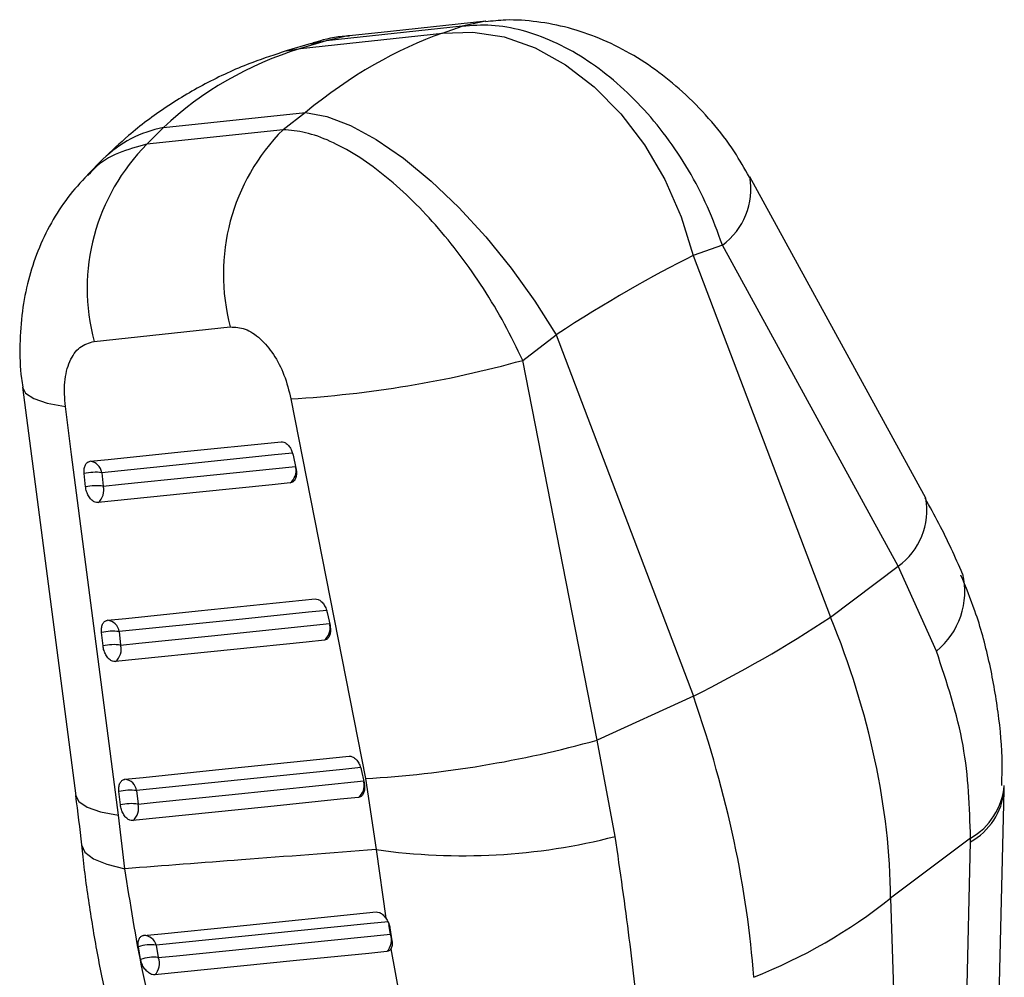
# Model space of a CAD drawing. Header units: millimetres. Extents: x 32 to 375, y 34 to 288.
# Tile 41 of 41: x 315 to 350, y 251 to 285. Entities that reach past the tile are written whole.
import ezdxf

# ---------------------------------------------------------------- set-up
doc = ezdxf.new("R2010")
doc.units = ezdxf.units.MM

msp = doc.modelspace()

# ---------------------------------------------------------------- linework, layer by layer
at = {"color": 7, "linetype": 'Continuous', "lineweight": 25}
for p, q in [((330.60558, 285.061621), (325.781456, 284.547345)), ((329.90863, 284.812824), (330.60558, 285.061621)), ((324.873899, 284.275759), (329.90863, 284.812824)), ((325.781456, 284.547345), (324.873899, 284.275759)), ((325.249561, 284.450353), (324.369602, 284.187031)), ((320.013344, 281.46982), (325.048075, 282.006885)), ((325.048075, 282.006885), (324.25379, 281.394811)), ((319.426882, 280.878927), (320.013344, 281.46982)), ((324.25379, 281.394811), (319.426882, 280.878927)), ((317.869553, 280.348296), (317.317924, 279.79249)), ((339.828651, 277.305657), (338.792193, 276.935665)), ((346.067042, 265.923447), (339.828651, 277.305657)), ((338.792193, 276.935665), (343.665859, 264.118409)), ((317.555774, 273.890894), (322.383109, 274.404867)), ((332.750425, 273.219484), (333.931637, 274.129726)), ((333.931637, 274.129726), (338.805304, 261.31247)), ((335.389753, 259.759579), (332.750425, 273.219484)), ((324.534764, 271.855852), (327.174848, 258.396714)), ((324.607644, 269.862548), (324.709557, 269.392634)), ((317.252734, 268.732204), (317.200739, 269.207269)), ((317.826956, 269.238765), (317.878953, 268.763705)), ((343.665859, 264.118409), (346.067042, 265.923447)), ((347.418899, 262.916185), (346.067042, 265.923447)), ((325.816476, 264.28827), (325.918374, 263.818356)), ((318.443831, 263.603439), (318.495839, 263.128382)), ((317.869603, 263.09686), (317.817598, 263.571919)), ((338.805304, 261.31247), (335.389753, 259.759579)), ((336.033046, 256.343272), (335.389753, 259.759579)), ((327.025176, 258.713924), (327.127066, 258.244005)), ((327.174848, 258.396714), (327.549031, 255.87979)), ((318.486558, 257.461551), (318.434548, 257.936607)), ((319.060791, 257.968145), (319.112803, 257.49309)), ((318.648179, 255.201031), (318.422116, 257.102275)), ((348.630243, 256.286208), (345.79428, 254.154334)), ((348.627253, 256.148837), (348.630243, 256.286208)), ((347.729316, 218.272643), (348.627253, 256.148837)), ((327.549031, 255.87979), (327.901834, 253.4445)), ((345.79428, 254.154334), (346.947017, 217.444089)), ((328.039925, 253.106216), (328.114814, 252.648137)), ((319.204362, 251.9862), (319.125839, 252.432645)), ((319.753413, 252.4894), (319.831375, 252.050122)), ((328.080068, 252.361534), (328.649435, 249.266571))]:
    msp.add_line(p, q, dxfattribs=at)
at = {"color": 8, "linetype": 'Continuous', "lineweight": 25}
for p, q in [((325.781456, 284.547345), (325.260064, 284.422226)), ((324.369284, 284.186933), (324.873899, 284.275759)), ((328.060921, 252.878606), (328.006466, 253.223904))]:
    msp.add_line(p, q, dxfattribs=at)
at = {"color": 7, "linetype": 'Continuous', "lineweight": 25, "flags": 128}
for points in [[(331.437419, 285.238002), (328.060532, 284.878007), (326.613307, 284.723728)], [(326.613397, 284.72374), (326.554086, 284.716982), (325.781456, 284.547345)], [(329.90863, 284.812824), (330.986286, 284.857088), (332.089907, 284.682579), (333.192612, 284.293555), (334.267542, 283.699498), (335.288518, 282.91486), (336.23067, 281.958772), (337.071051, 280.854505), (337.789193, 279.628953), (338.367602, 278.311983), (338.792193, 276.935665)], [(325.048075, 282.006885), (325.803438, 281.865094), (326.647863, 281.540954), (327.560783, 281.04237), (328.519961, 280.381491), (329.502037, 279.574395), (330.483089, 278.640764), (331.439222, 277.603319), (332.347149, 276.487327), (333.184754, 275.319988), (333.931637, 274.129726)], [(347.038255, 268.337184), (345.537099, 271.075899), (340.800389, 279.719069)], [(315.015066, 272.269312), (316.370429, 261.862044), (316.901042, 257.789841)], [(318.422116, 257.102275), (316.756526, 269.881425), (316.534847, 271.581999)], [(317.413925, 269.642251), (318.057066, 269.708141), (320.629628, 269.971696), (324.180971, 270.335534)], [(324.594086, 269.932173), (323.950939, 269.866267), (321.37835, 269.602661), (317.826956, 269.238765)], [(324.509957, 268.875008), (323.866791, 268.809113), (321.294126, 268.545514), (317.692809, 268.176526)], [(318.030803, 264.006909), (318.674028, 264.072838), (321.246922, 264.336581), (325.389771, 264.761248)], [(325.802856, 264.357862), (325.15963, 264.29192), (322.586719, 264.028154), (318.443831, 263.603439)], [(325.718727, 263.30071), (325.075489, 263.234773), (322.502532, 262.971007), (318.309742, 262.541189)], [(318.647768, 258.3716), (319.291045, 258.437561), (321.864152, 258.701425), (326.598449, 259.186894)], [(327.011514, 258.783501), (326.368236, 258.717531), (323.795118, 258.453656), (319.060791, 257.968145)], [(326.927391, 257.726349), (326.284103, 257.660383), (323.710953, 257.396514), (318.926737, 256.905895)], [(319.311242, 252.833853), (319.943506, 252.897873), (322.512567, 253.158089), (327.551298, 253.668727)], [(327.991314, 253.319982), (327.349098, 253.255188), (324.780353, 252.996093), (319.753413, 252.4894)], [(319.831375, 252.050122), (320.47323, 252.114693), (323.040798, 252.373062), (328.060921, 252.878606)], [(327.935993, 252.26517), (327.298689, 252.200825), (324.731946, 251.941738), (319.710283, 251.435197)]]:
    msp.add_lwpolyline(points, dxfattribs=at)
at = {"color": 8, "linetype": 'Continuous', "lineweight": 25, "flags": 128}
for points in [[(331.434124, 285.237649), (331.3784, 285.231284), (330.60558, 285.061621)], [(315.0151, 272.267203), (315.123306, 272.060638), (315.420368, 271.863027), (315.895476, 271.701929), (316.534847, 271.581999)], [(317.878953, 268.763705), (318.522111, 268.829607), (321.094738, 269.093233), (324.694491, 269.462105)], [(318.495839, 263.128382), (319.139072, 263.194328), (321.712006, 263.458107), (325.903314, 263.887803)], [(319.112803, 257.49309), (319.756088, 257.559056), (322.329222, 257.822949), (327.11201, 258.313436)], [(316.900968, 257.789871), (317.00965, 257.580989), (317.306972, 257.383321), (317.782393, 257.222196), (318.422116, 257.102275)], [(317.108129, 256.050664), (317.108548, 256.045237), (317.225526, 255.786625), (317.527762, 255.555456), (318.00657, 255.35837), (318.648179, 255.201031)]]:
    msp.add_lwpolyline(points, dxfattribs=at)
at = {"color": 8, "linetype": 'Continuous', "lineweight": 25}
for centre, radius, start, end in [((320.77718, 277.400064), 4.140817, 100.6299441, 134.6027107), ((338.401894, 279.281577), 2.43719, 305.8320128, 10.3758842), ((324.157467, 269.307671), 0.558074, 309.1696989, 11.3160582), ((344.636767, 267.901432), 2.440924, 305.8705708, 10.2682392), ((345.702079, 265.02973), 2.722967, 309.0867567, 13.2734611), ((325.366, 263.733528), 0.558344, 309.1785033, 11.502321), ((326.574497, 258.159268), 0.558527, 309.1851125, 11.6237503), ((347.449781, 258.359214), 2.385549, 299.659113, 354.9818366), ((347.477661, 258.204832), 2.355563, 299.2113799, 354.5334917)]:
    msp.add_arc(centre, radius, start, end, dxfattribs=at)
at = {"color": 7, "linetype": 'Continuous', "lineweight": 25}
for centre, radius, start, end in [((329.374469, 276.2791), 7.238222, 135.0278069, 195.0069137), ((324.547224, 275.76339), 7.23786, 135.0268943, 194.9934442), ((322.267081, 310.949107), 39.158971, 273.3198369, 285.5281898), ((317.35556, 269.169361), 0.476478, 8.3754835, 82.9640067), ((317.602358, 267.463196), 1.789718, 82.7907424, 102.9678108), ((317.654357, 266.988355), 1.789501, 82.7899149, 102.9695246), ((317.335421, 268.612918), 0.56406, 309.3161146, 15.5051021), ((317.972433, 263.534016), 0.476482, 8.3777858, 82.9634745), ((317.06141, 304.59087), 48.433633, 296.6758262, 303.3187973), ((318.219313, 261.827457), 1.790118, 82.7949335, 102.9679881), ((318.271315, 261.352562), 1.789957, 82.7940984, 102.9690702), ((317.95228, 262.977564), 0.564094, 309.3230934, 15.5074031), ((324.906229, 297.511034), 39.180054, 273.3194194, 285.5198966), ((318.589411, 257.898722), 0.476465, 8.3780429, 82.9647988), ((318.836313, 256.192214), 1.790062, 82.7960128, 102.9700616), ((318.888328, 255.717145), 1.790076, 82.7961441, 102.9700949), ((318.56926, 257.342247), 0.564086, 309.3256721, 15.5102769), ((330.624589, 277.463361), 21.801596, 261.8902143, 284.3636994), ((333.817346, 269.295426), 19.30543, 291.6498582, 308.3447653), ((319.318888, 252.387635), 0.446283, 13.1809041, 90.9816512), ((327.503432, 252.672702), 0.594299, 316.7065321, 20.2713476), ((319.552104, 251.217291), 1.287938, 81.0075842, 109.3274546), ((319.640636, 250.813934), 1.250817, 81.2286567, 110.4133793), ((319.273472, 251.840599), 0.595949, 317.1357386, 20.5839303)]:
    msp.add_arc(centre, radius, start, end, dxfattribs=at)
for centre, major_axis, ratio, start_param, end_param in [((328.035039, 264.971119), (7.832176, 19.871746), 0.584367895, 0.459217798, 0.808283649), ((334.681167, 265.680077), (-14.499876, 15.945451), 0.742142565, 5.948437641, 6.297503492), ((328.035039, 264.971119), (16.163028, 13.074292), 0.189226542, 0.700911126, 1.049976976), ((326.611675, 261.685796), (-13.947747, 19.472456), 0.676347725, 3.905732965, 4.373920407), ((326.611675, 261.685796), (-10.259915, 21.642541), 0.46608448, 4.009898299, 4.478085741)]:
    msp.add_ellipse(centre, major_axis=major_axis, ratio=ratio, start_param=start_param, end_param=end_param, dxfattribs=at)
for points, knots in [([(340.788255, 279.716162), (340.617505, 280.018), (340.230326, 280.702422), (339.469271, 281.684996), (338.570703, 282.630544), (337.594321, 283.443727), (336.568785, 284.116813), (335.491872, 284.645961), (334.384613, 285.025208), (333.269272, 285.239293), (332.280357, 285.312098), (331.674071, 285.245968), (331.436226, 285.220025)], [0, 0, 0, 0, 0.0903439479, 0.2048559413, 0.3196761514, 0.4262725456, 0.5332828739, 0.6388430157, 0.74052852, 0.8402260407, 0.9373208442, 1, 1, 1, 1]), ([(339.828651, 277.305657), (339.663256, 277.761035), (339.33247, 278.671781), (338.65136, 279.967604), (337.85548, 281.167652), (336.958493, 282.243736), (335.977588, 283.17518), (334.930817, 283.951257), (333.837331, 284.5464), (332.728974, 284.941427), (331.635198, 285.135987), (330.948787, 285.08641), (330.60558, 285.061621)], [0, 0, 0, 0, 0.101433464, 0.202864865, 0.302211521, 0.401555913, 0.500079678, 0.598601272, 0.699298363, 0.799995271, 0.899996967, 1, 1, 1, 1]), ([(326.612152, 284.715344), (326.56784, 284.713215), (326.162052, 284.693717), (325.700007, 284.602258), (325.305966, 284.459471), (325.253376, 284.440415)], [0, 0, 0, 0, 0.096023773, 0.879352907, 1, 1, 1, 1]), ([(324.369602, 284.187031), (323.97071, 284.057956), (323.016813, 283.749291), (321.58155, 283.098709), (320.105967, 282.228328), (318.866975, 281.303551), (318.166821, 280.632996), (317.869553, 280.348296)], [0, 0, 0, 0, 0.163920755, 0.391994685, 0.616861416, 0.837329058, 1, 1, 1, 1]), ([(332.750425, 273.219484), (332.543056, 273.650631), (332.128323, 274.512915), (331.375119, 275.76712), (330.549615, 276.950066), (329.667313, 278.034628), (328.745129, 278.99997), (327.798917, 279.834099), (326.847972, 280.511529), (325.920306, 281.010867), (325.038804, 281.32797), (324.515462, 281.372531), (324.25379, 281.394811)], [0, 0, 0, 0, 0.101433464, 0.202864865, 0.302211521, 0.401555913, 0.500079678, 0.598601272, 0.699298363, 0.799995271, 0.899996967, 1, 1, 1, 1]), ([(317.316054, 279.789251), (317.078702, 279.530383), (316.597857, 279.005948), (316.013833, 278.094582), (315.542905, 277.109675), (315.201836, 276.057022), (314.983113, 274.946232), (314.909732, 273.776701), (314.923625, 272.872246), (315.01196, 272.372033), (315.030025, 272.26974)], [0, 0, 0, 0, 0.129319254, 0.261984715, 0.398169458, 0.531513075, 0.670142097, 0.815076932, 0.962183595, 1, 1, 1, 1]), ([(322.383109, 274.404867), (322.55777, 274.397184), (322.907253, 274.381812), (323.45066, 274.019092), (323.930461, 273.447323), (324.322555, 272.700732), (324.463013, 272.141518), (324.534764, 271.855852)], [0, 0, 0, 0, 0.1973254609, 0.3948325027, 0.5898815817, 0.7904975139, 1, 1, 1, 1]), ([(316.534847, 271.581999), (316.514111, 271.877017), (316.472595, 272.467689), (316.664977, 273.203716), (317.027111, 273.739057), (317.376695, 273.839461), (317.555774, 273.890894)], [0, 0, 0, 0, 0.253413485, 0.507372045, 0.747644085, 1, 1, 1, 1]), ([(324.180971, 270.335534), (324.21523, 270.333998), (324.285624, 270.330843), (324.396745, 270.25908), (324.496784, 270.142728), (324.570305, 270.002985), (324.596342, 269.905056), (324.607644, 269.862548)], [0, 0, 0, 0, 0.201075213, 0.413165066, 0.625249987, 0.837333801, 1, 1, 1, 1]), ([(317.200739, 269.207269), (317.200075, 269.21384), (317.19385, 269.275454), (317.197705, 269.389431), (317.240082, 269.521794), (317.313711, 269.615576), (317.380683, 269.633403), (317.413925, 269.642251)], [0, 0, 0, 0, 0.029084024, 0.272697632, 0.51629, 0.759904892, 1, 1, 1, 1]), ([(324.709557, 269.392634), (324.717173, 269.346321), (324.733973, 269.244158), (324.719791, 269.096408), (324.67038, 268.971844), (324.596251, 268.894945), (324.536149, 268.881059), (324.509957, 268.875008)], [0, 0, 0, 0, 0.180204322, 0.397517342, 0.614834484, 0.832144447, 1, 1, 1, 1]), ([(317.692809, 268.176526), (317.657853, 268.178179), (317.586725, 268.181542), (317.475169, 268.254741), (317.374932, 268.371886), (317.297797, 268.523732), (317.263086, 268.650045), (317.254426, 268.718777), (317.252734, 268.732204)], [0, 0, 0, 0, 0.185509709, 0.377481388, 0.569450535, 0.761425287, 0.953393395, 1, 1, 1, 1]), ([(348.346705, 265.653942), (348.081631, 266.249685), (347.681368, 267.14926), (347.185232, 268.035131), (347.017663, 268.334334)], [0, 0, 0, 0, 0.662250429, 1, 1, 1, 1]), ([(349.735649, 258.155603), (349.743298, 258.407582), (349.769464, 259.269571), (349.629262, 260.747218), (349.310908, 262.562582), (348.868977, 264.194332), (348.46047, 265.187657), (348.287294, 265.608752)], [0, 0, 0, 0, 0.099690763, 0.341030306, 0.582394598, 0.822967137, 1, 1, 1, 1]), ([(325.389771, 264.761248), (325.425994, 264.759355), (325.49844, 264.755571), (325.611229, 264.679735), (325.71036, 264.561268), (325.781115, 264.422905), (325.806072, 264.327882), (325.816476, 264.28827)], [0, 0, 0, 0, 0.212092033, 0.424189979, 0.636285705, 0.848382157, 1, 1, 1, 1]), ([(317.817598, 263.571919), (317.81512, 263.612219), (317.809274, 263.707277), (317.836736, 263.840225), (317.899358, 263.948582), (317.970988, 263.996985), (318.018057, 264.004794), (318.030803, 264.006909)], [0, 0, 0, 0, 0.179188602, 0.422661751, 0.666117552, 0.909583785, 1, 1, 1, 1]), ([(325.918374, 263.818356), (325.925987, 263.772046), (325.942782, 263.669884), (325.928598, 263.522132), (325.879171, 263.397564), (325.805036, 263.32065), (325.744924, 263.306762), (325.718727, 263.30071)], [0, 0, 0, 0, 0.180193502, 0.397510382, 0.614818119, 0.832139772, 1, 1, 1, 1]), ([(318.309742, 262.541189), (318.274721, 262.542856), (318.203519, 262.546244), (318.091898, 262.619551), (317.991675, 262.736757), (317.914573, 262.888644), (317.879927, 263.014877), (317.871283, 263.083521), (317.869603, 263.09686)], [0, 0, 0, 0, 0.185817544, 0.377784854, 0.569752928, 0.761727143, 0.953697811, 1, 1, 1, 1]), ([(348.630243, 256.286208), (348.59391, 257.382448), (348.520105, 259.60932), (347.789728, 261.802606), (347.418899, 262.916185)], [0, 0, 0, 0, 0.4922781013, 1, 1, 1, 1]), ([(326.598449, 259.186894), (326.598955, 259.186945), (326.634286, 259.190492), (326.709436, 259.177997), (326.821304, 259.104649), (326.92041, 258.984733), (326.990344, 258.846982), (327.015014, 258.752741), (327.025176, 258.713924)], [0, 0, 0, 0, 0.00308214, 0.215174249, 0.427266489, 0.639354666, 0.851452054, 1, 1, 1, 1]), ([(318.434548, 257.936607), (318.432069, 257.976967), (318.426226, 258.072082), (318.45374, 258.205053), (318.5164, 258.313364), (318.588018, 258.361708), (318.635058, 258.369496), (318.647768, 258.3716)], [0, 0, 0, 0, 0.179454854, 0.422923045, 0.666389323, 0.909862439, 1, 1, 1, 1]), ([(327.127066, 258.244005), (327.134678, 258.197697), (327.151471, 258.09554), (327.137279, 257.947788), (327.087853, 257.823212), (327.013704, 257.7463), (326.95359, 257.732405), (326.927391, 257.726349)], [0, 0, 0, 0, 0.180183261, 0.397491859, 0.614814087, 0.832126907, 1, 1, 1, 1]), ([(349.820831, 257.912488), (349.822471, 257.97336), (349.824565, 258.051061), (349.825551, 258.128244), (349.825764, 258.144961)], [0, 0, 0, 0, 0.783411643, 1, 1, 1, 1]), ([(316.889972, 257.79159), (316.969448, 257.207697), (317.049283, 256.621174), (317.109073, 256.039179), (317.109341, 256.036569)], [0, 0, 0, 0, 0.995515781, 1, 1, 1, 1]), ([(348.932249, 220.418721), (348.981338, 222.514998), (349.274458, 235.032383), (349.573854, 247.554358), (349.823111, 257.979288)], [0, 0, 0, 0, 0.167469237, 1, 1, 1, 1]), ([(318.926737, 256.905895), (318.891711, 256.907558), (318.820503, 256.910938), (318.708869, 256.984242), (318.608641, 257.101456), (318.531531, 257.253337), (318.496884, 257.37957), (318.488238, 257.448212), (318.486558, 257.461551)], [0, 0, 0, 0, 0.18582655, 0.3777932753, 0.5697607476, 0.7617311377, 0.9536985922, 1, 1, 1, 1]), ([(336.905764, 249.51781), (336.789338, 250.567813), (336.552832, 252.70076), (336.208083, 255.116664), (336.033046, 256.343272)], [0, 0, 0, 0, 0.4922781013, 1, 1, 1, 1]), ([(317.110144, 256.051096), (317.123368, 255.909503), (317.197101, 255.120004), (317.400374, 253.713696), (317.712725, 251.850474), (317.975167, 250.666601), (318.105763, 250.077485)], [0, 0, 0, 0, 0.06732159, 0.375375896, 0.68917592, 1, 1, 1, 1]), ([(327.549031, 255.87979), (325.960787, 255.757741), (322.994208, 255.529774), (320.026867, 255.305318), (318.648179, 255.201031)], [0, 0, 0, 0, 0.53537915, 1, 1, 1, 1]), ([(320.102922, 248.28333), (319.807767, 249.36866), (319.210754, 251.563968), (318.837102, 253.979636), (318.648179, 255.201031)], [0, 0, 0, 0, 0.49438615, 1, 1, 1, 1]), ([(327.551298, 253.668727), (327.585837, 253.6673), (327.656928, 253.664362), (327.773249, 253.594455), (327.855117, 253.510393), (327.894451, 253.454914), (327.901834, 253.4445)], [0, 0, 0, 0, 0.297636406, 0.612617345, 0.927291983, 1, 1, 1, 1]), ([(327.901834, 253.4445), (327.931094, 253.39617), (327.989608, 253.299521), (328.027014, 253.178776), (328.038167, 253.116098), (328.039925, 253.106216)], [0, 0, 0, 0, 0.457270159, 0.914437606, 1, 1, 1, 1]), ([(319.125839, 252.432645), (319.120743, 252.483105), (319.110365, 252.585865), (319.143683, 252.713972), (319.210649, 252.803803), (319.2754, 252.830175), (319.310717, 252.833799), (319.311242, 252.833853)], [0, 0, 0, 0, 0.242004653, 0.492833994, 0.744207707, 0.996197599, 1, 1, 1, 1]), ([(328.114814, 252.648137), (328.119511, 252.599973), (328.129236, 252.500235), (328.10557, 252.408897), (328.083879, 252.368612), (328.080068, 252.361534)], [0, 0, 0, 0, 0.434969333, 0.900732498, 1, 1, 1, 1]), ([(328.080068, 252.361534), (328.063432, 252.338292), (328.026504, 252.286697), (327.968091, 252.272804), (327.935993, 252.26517)], [0, 0, 0, 0, 0.450485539, 1, 1, 1, 1]), ([(319.710283, 251.435197), (319.679054, 251.436019), (319.611266, 251.437803), (319.49492, 251.499259), (319.379378, 251.606671), (319.283105, 251.749016), (319.226994, 251.882175), (319.209912, 251.96069), (319.204362, 251.9862)], [0, 0, 0, 0, 0.16046912, 0.348327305, 0.536018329, 0.723287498, 0.910095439, 1, 1, 1, 1])]:
    msp.add_open_spline(points, degree=3, knots=knots, dxfattribs=at)
at = {"color": 8, "linetype": 'Continuous', "lineweight": 25}
msp.add_open_spline([(319.426882, 280.878927), (319.083537, 280.787456), (318.396852, 280.604515), (317.70469, 280.198732), (317.407839, 279.8541), (317.336701, 279.771512)], degree=3, knots=[0, 0, 0, 0, 0.431938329, 0.863868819, 1, 1, 1, 1], dxfattribs=at)

doc.saveas('drawing.dxf')
